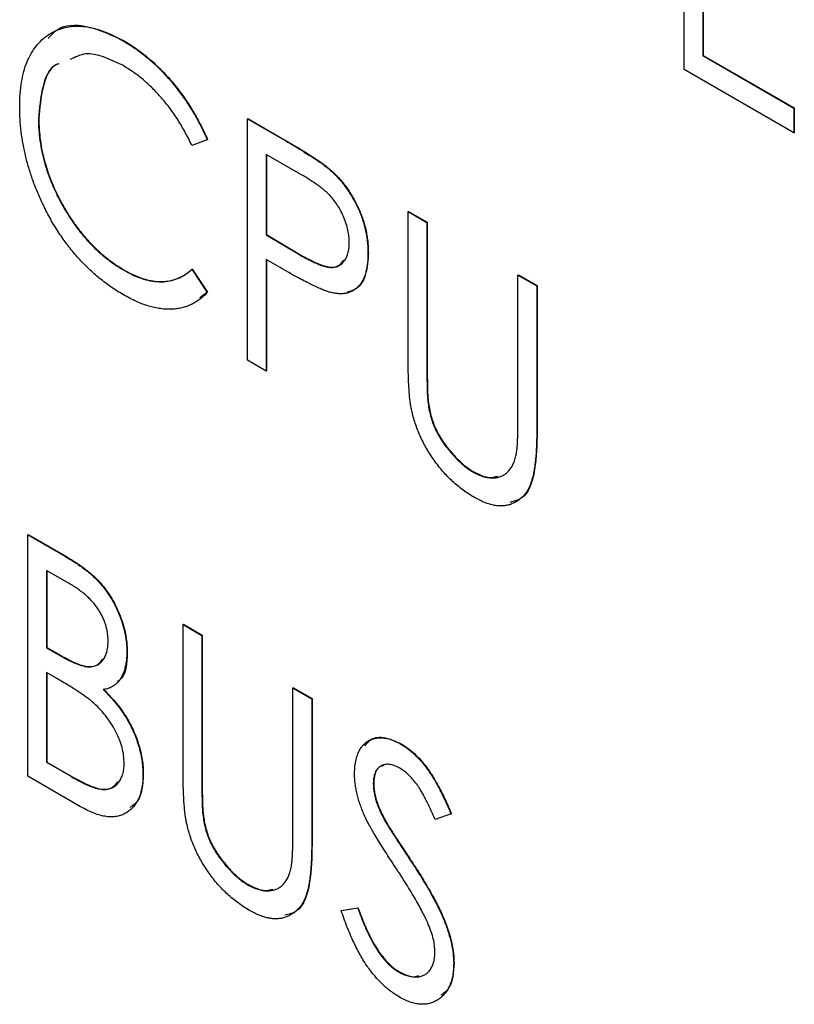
# Model space of a CAD drawing. Header units: millimetres. Extents: x 0 to 420, y 0 to 297.
# Tile 38 of 43: x 333.01 to 336.48, y 217.63 to 222.03. Entities that reach past the tile are written whole.
import ezdxf

# ---------------------------------------------------------------- set-up
doc = ezdxf.new("R2010")
doc.units = ezdxf.units.MM

msp = doc.modelspace()

# ---------------------------------------------------------------- linework, layer by layer
at = {"color": 7, "linetype": 'Continuous', "lineweight": 25}
for p, q in [((335.9873, 221.812), (335.9873, 222.8922)), ((336.0712, 222.2898), (336.0712, 221.8743)), ((336.073, 222.2888), (336.073, 221.8753)), ((333.4766, 221.9401), (333.4784, 221.9411)), ((336.0712, 221.8743), (336.073, 221.8753)), ((336.073, 221.8753), (336.4807, 221.6399)), ((336.0712, 221.8743), (336.479, 221.6389)), ((336.479, 221.5281), (335.9873, 221.812)), ((336.479, 221.6389), (336.4807, 221.6399)), ((336.479, 221.6389), (336.479, 221.5281)), ((336.4807, 221.6399), (336.4807, 221.5292)), ((333.097, 221.5903), (333.0987, 221.5913)), ((334.0324, 221.5915), (334.0342, 221.5925)), ((334.0324, 221.5915), (334.2044, 221.4922)), ((334.0324, 220.5113), (334.0324, 221.5915)), ((334.0342, 221.5925), (334.2062, 221.4932)), ((336.479, 221.5281), (336.4807, 221.5292)), ((333.8525, 221.4971), (333.7839, 221.4718)), ((333.8525, 221.4971), (333.8543, 221.4982)), ((334.2044, 221.4922), (334.2062, 221.4932)), ((334.2723, 221.3422), (334.1164, 221.4322)), ((334.1164, 221.4322), (334.1164, 221.0722)), ((334.1181, 221.4312), (334.1181, 221.0732)), ((334.4042, 221.3606), (334.406, 221.3617)), ((334.752, 221.1761), (334.7538, 221.1771)), ((334.752, 221.1761), (334.8359, 221.1276)), ((334.752, 220.5237), (334.752, 221.1761)), ((334.7538, 221.1771), (334.8377, 221.1287)), ((334.8359, 221.1276), (334.8377, 221.1287)), ((334.8359, 221.1276), (334.8359, 220.4804)), ((334.8377, 221.1287), (334.8377, 220.4814)), ((334.1164, 221.0722), (334.1181, 221.0732)), ((334.1164, 221.0722), (334.2657, 220.9836)), ((334.1181, 221.0732), (334.2675, 220.9846)), ((334.1784, 220.9256), (334.1164, 220.9614)), ((334.1164, 220.9614), (334.1164, 220.4628)), ((334.1181, 220.9604), (334.1181, 220.4638)), ((334.2657, 220.9836), (334.2675, 220.9846)), ((334.5721, 220.9902), (334.5739, 220.9912)), ((333.4796, 220.9135), (333.4814, 220.9145)), ((333.7839, 220.9179), (333.7857, 220.9189)), ((333.7839, 220.9179), (333.8525, 220.814)), ((333.7857, 220.9189), (333.8543, 220.815)), ((335.2437, 220.8922), (335.2455, 220.8933)), ((335.2437, 220.245), (335.2437, 220.8922)), ((335.2437, 220.8922), (335.3276, 220.8438)), ((335.2455, 220.8933), (335.3294, 220.8448)), ((335.3276, 220.8438), (335.3294, 220.8448)), ((335.3276, 220.8438), (335.3276, 220.1914)), ((335.3294, 220.8448), (335.3294, 220.1924)), ((333.8543, 220.815), (333.8188, 220.7897)), ((333.8525, 220.814), (333.8543, 220.815)), ((334.1164, 220.4628), (334.0324, 220.5113)), ((334.8359, 220.4804), (334.8377, 220.4814)), ((334.1164, 220.4628), (334.1181, 220.4638)), ((334.8395, 220.3347), (334.8413, 220.3357)), ((335.3276, 220.1914), (335.3294, 220.1924)), ((335.0439, 220.0104), (335.0457, 220.0115)), ((333.049, 219.73), (333.0508, 219.731)), ((333.049, 219.73), (333.2178, 219.6325)), ((333.049, 218.6498), (333.049, 219.73)), ((333.0508, 219.731), (333.2196, 219.6336)), ((333.2178, 219.6325), (333.2196, 219.6336)), ((333.2338, 219.5126), (333.133, 219.5708)), ((333.133, 219.5708), (333.133, 219.2245)), ((333.1347, 219.5697), (333.1347, 219.2255)), ((333.7446, 219.3285), (333.7464, 219.3295)), ((333.7446, 219.3285), (333.8285, 219.28)), ((333.7446, 218.676), (333.7446, 219.3285)), ((333.7464, 219.3295), (333.8303, 219.281)), ((333.8285, 219.28), (333.8303, 219.281)), ((333.8285, 219.28), (333.8285, 218.6328)), ((333.8303, 219.281), (333.8303, 218.6338)), ((333.133, 219.2245), (333.1347, 219.2255)), ((333.133, 219.2245), (333.1828, 219.1958)), ((333.1347, 219.2255), (333.1846, 219.1968)), ((333.1828, 219.1958), (333.1846, 219.1968)), ((333.4927, 219.2062), (333.4945, 219.2072)), ((333.1822, 219.0853), (333.133, 219.1137)), ((333.133, 219.1137), (333.133, 218.7121)), ((333.1347, 219.1127), (333.1347, 218.7131)), ((334.2363, 219.0446), (334.2381, 219.0456)), ((334.2363, 219.0446), (334.3202, 218.9961)), ((334.2363, 218.3974), (334.2363, 219.0446)), ((334.2381, 219.0456), (334.322, 218.9971)), ((334.3202, 218.9961), (334.322, 218.9971)), ((334.3202, 218.9961), (334.3202, 218.3437)), ((334.322, 218.9971), (334.322, 218.3447)), ((334.7196, 218.7933), (334.7213, 218.7943)), ((333.133, 218.7121), (333.1347, 218.7131)), ((333.133, 218.7121), (333.2413, 218.6496)), ((333.1347, 218.7131), (333.243, 218.6506)), ((333.5647, 218.6587), (333.5665, 218.6597)), ((333.2855, 218.5133), (333.049, 218.6498)), ((333.2413, 218.6496), (333.243, 218.6506)), ((333.8285, 218.6328), (333.8303, 218.6338)), ((334.5961, 218.617), (334.5978, 218.6181)), ((333.8321, 218.487), (333.8339, 218.488)), ((334.6504, 218.4461), (334.6522, 218.4471)), ((334.9439, 218.481), (334.8729, 218.4555)), ((334.9439, 218.481), (334.9456, 218.482)), ((334.3202, 218.3437), (334.322, 218.3447)), ((334.7614, 218.2745), (334.7631, 218.2755)), ((334.0365, 218.1628), (334.0383, 218.1638)), ((334.4522, 218.0481), (334.5262, 218.0602)), ((334.4522, 218.0481), (334.4539, 218.0492)), ((334.4539, 218.0492), (334.528, 218.0612)), ((334.5262, 218.0602), (334.528, 218.0612)), ((334.9559, 217.8136), (334.9576, 217.8146)), ((334.7089, 217.7746), (334.7107, 217.7757))]:
    msp.add_line(p, q, dxfattribs=at)
for points, knots in [([(333.1417, 221.9513), (333.1524, 221.9641), (333.1932, 222.0127), (333.315, 222.0171), (333.4239, 221.9664), (333.4784, 221.9411)], [0, 0, 0, 0, 0.151202, 0.575367, 1, 1, 1, 1]), ([(333.013, 221.6462), (333.0134, 221.6654), (333.0142, 221.7031), (333.0205, 221.7555), (333.0308, 221.8033), (333.0452, 221.8463), (333.0639, 221.8845), (333.0868, 221.9179), (333.1139, 221.9465), (333.1446, 221.9702), (333.1784, 221.9886), (333.2147, 222.0008), (333.2534, 222.0062), (333.2939, 222.0061), (333.3366, 221.9991), (333.3815, 221.9857), (333.4284, 221.9664), (333.4604, 221.9489), (333.4766, 221.9401)], [0, 0, 0, 0, 0.067236, 0.132194, 0.195391, 0.257388, 0.318778, 0.380515, 0.442528, 0.505942, 0.569171, 0.630524, 0.690882, 0.750747, 0.811024, 0.872201, 0.934998, 1, 1, 1, 1]), ([(333.4766, 221.9401), (333.4865, 221.9342), (333.5061, 221.9226), (333.5351, 221.903), (333.5633, 221.8819), (333.5909, 221.8595), (333.6178, 221.8358), (333.6438, 221.8103), (333.6692, 221.7836), (333.6938, 221.7555), (333.7175, 221.7263), (333.7401, 221.696), (333.7616, 221.665), (333.7822, 221.6332), (333.8014, 221.6004), (333.8197, 221.5668), (333.8369, 221.5323), (333.8473, 221.5089), (333.8525, 221.4971)], [0, 0, 0, 0, 0.067002, 0.132942, 0.197212, 0.260814, 0.32354, 0.38588, 0.447839, 0.509647, 0.571537, 0.632443, 0.693319, 0.753787, 0.814645, 0.875557, 0.937659, 1, 1, 1, 1]), ([(333.4784, 221.9411), (333.4883, 221.9352), (333.5079, 221.9236), (333.5368, 221.904), (333.5651, 221.8829), (333.5926, 221.8605), (333.6196, 221.8369), (333.6456, 221.8113), (333.6709, 221.7846), (333.6955, 221.7565), (333.7192, 221.7274), (333.7418, 221.6971), (333.7633, 221.6661), (333.7839, 221.6342), (333.8031, 221.6015), (333.8214, 221.5678), (333.8387, 221.5334), (333.8491, 221.5099), (333.8543, 221.4982)], [0, 0, 0, 0, 0.067002, 0.132942, 0.197212, 0.260814, 0.32354, 0.38588, 0.447839, 0.509647, 0.571537, 0.632443, 0.693319, 0.753787, 0.814645, 0.875557, 0.937659, 1, 1, 1, 1]), ([(333.4744, 221.8306), (333.4157, 221.8584), (333.3258, 221.901), (333.2618, 221.8677), (333.2397, 221.8562)], [0, 0, 0, 0, 0.653566, 1, 1, 1, 1]), ([(333.1869, 221.8369), (333.1839, 221.8359), (333.1458, 221.823), (333.1099, 221.7351), (333.1013, 221.6386), (333.097, 221.5903)], [0, 0, 0, 0, 0.041468, 0.520483, 1, 1, 1, 1]), ([(333.1887, 221.8379), (333.1856, 221.8369), (333.1476, 221.824), (333.1116, 221.7361), (333.103, 221.6396), (333.0987, 221.5913)], [0, 0, 0, 0, 0.041468, 0.520483, 1, 1, 1, 1]), ([(333.7839, 221.4718), (333.7792, 221.4818), (333.7698, 221.5015), (333.7544, 221.5304), (333.7384, 221.5585), (333.722, 221.5857), (333.7045, 221.6117), (333.6864, 221.637), (333.6677, 221.6612), (333.6417, 221.6923), (333.6079, 221.7288), (333.565, 221.7677), (333.5203, 221.8025), (333.4898, 221.8211), (333.4744, 221.8306)], [0, 0, 0, 0, 0.065249, 0.129752, 0.19303, 0.255253, 0.317083, 0.378287, 0.439499, 0.500949, 0.623295, 0.74628, 0.871322, 1, 1, 1, 1]), ([(333.1223, 221.1979), (333.1135, 221.2164), (333.096, 221.2533), (333.074, 221.3094), (333.0551, 221.3655), (333.0397, 221.4217), (333.0277, 221.478), (333.0191, 221.5343), (333.014, 221.5908), (333.0133, 221.6275), (333.013, 221.6462)], [0, 0, 0, 0, 0.122254, 0.24342, 0.364291, 0.486273, 0.609794, 0.736233, 0.865843, 1, 1, 1, 1]), ([(333.097, 221.5903), (333.0973, 221.5742), (333.0979, 221.5425), (333.1031, 221.4936), (333.1114, 221.4449), (333.1236, 221.3961), (333.1386, 221.3474), (333.1577, 221.2987), (333.1796, 221.25), (333.205, 221.202), (333.233, 221.1556), (333.2628, 221.1114), (333.2947, 221.0707), (333.3282, 221.0328), (333.3635, 220.9981), (333.4006, 220.9666), (333.4395, 220.9376), (333.4661, 220.9216), (333.4796, 220.9135)], [0, 0, 0, 0, 0.067402, 0.132225, 0.195291, 0.256964, 0.318228, 0.379385, 0.441024, 0.503862, 0.566597, 0.627855, 0.688166, 0.748276, 0.808707, 0.870424, 0.93412, 1, 1, 1, 1]), ([(333.0987, 221.5913), (333.099, 221.5752), (333.0997, 221.5436), (333.1049, 221.4946), (333.1131, 221.4459), (333.1254, 221.3971), (333.1404, 221.3484), (333.1594, 221.2997), (333.1814, 221.251), (333.2068, 221.2031), (333.2347, 221.1566), (333.2646, 221.1125), (333.2965, 221.0717), (333.33, 221.0339), (333.3653, 220.9991), (333.4024, 220.9676), (333.4413, 220.9386), (333.4679, 220.9226), (333.4814, 220.9145)], [0, 0, 0, 0, 0.067402, 0.132225, 0.195291, 0.256964, 0.318228, 0.379385, 0.441024, 0.503862, 0.566597, 0.627855, 0.688166, 0.748276, 0.808707, 0.870424, 0.93412, 1, 1, 1, 1]), ([(334.2044, 221.4922), (334.2162, 221.4854), (334.2389, 221.4722), (334.2714, 221.4526), (334.301, 221.4342), (334.3274, 221.4172), (334.351, 221.4016), (334.3714, 221.387), (334.3889, 221.3739), (334.3994, 221.3648), (334.4042, 221.3606)], [0, 0, 0, 0, 0.1765, 0.339032, 0.485753, 0.61857, 0.735674, 0.838185, 0.926155, 1, 1, 1, 1]), ([(334.2062, 221.4932), (334.218, 221.4864), (334.2407, 221.4733), (334.2732, 221.4536), (334.3027, 221.4353), (334.3292, 221.4183), (334.3527, 221.4027), (334.3731, 221.388), (334.3907, 221.3749), (334.4012, 221.3658), (334.406, 221.3617)], [0, 0, 0, 0, 0.1765, 0.339032, 0.485753, 0.61857, 0.735674, 0.838185, 0.926155, 1, 1, 1, 1]), ([(334.4042, 221.3606), (334.4102, 221.3551), (334.4222, 221.3441), (334.4395, 221.326), (334.456, 221.307), (334.4716, 221.2869), (334.4863, 221.2658), (334.5002, 221.2437), (334.5132, 221.2205), (334.5253, 221.1965), (334.5364, 221.1718), (334.546, 221.1466), (334.554, 221.1212), (334.5606, 221.0955), (334.5659, 221.0695), (334.5693, 221.0432), (334.5717, 221.0165), (334.572, 220.9991), (334.5721, 220.9902)], [0, 0, 0, 0, 0.060075, 0.119303, 0.178069, 0.236256, 0.294313, 0.353143, 0.412708, 0.473813, 0.535615, 0.597403, 0.660232, 0.723514, 0.789577, 0.856841, 0.927091, 1, 1, 1, 1]), ([(334.406, 221.3617), (334.412, 221.3561), (334.424, 221.3452), (334.4412, 221.3271), (334.4578, 221.3081), (334.4734, 221.288), (334.4881, 221.2668), (334.502, 221.2447), (334.5149, 221.2215), (334.5271, 221.1975), (334.5381, 221.1728), (334.5478, 221.1476), (334.5558, 221.1223), (334.5624, 221.0965), (334.5677, 221.0705), (334.5711, 221.0442), (334.5735, 221.0176), (334.5737, 221.0001), (334.5739, 220.9912)], [0, 0, 0, 0, 0.060075, 0.119303, 0.178069, 0.236256, 0.294313, 0.353143, 0.412708, 0.473813, 0.535615, 0.597403, 0.660232, 0.723514, 0.789577, 0.856841, 0.927091, 1, 1, 1, 1]), ([(334.4881, 221.0382), (334.4879, 221.0471), (334.4873, 221.0646), (334.4827, 221.0925), (334.4751, 221.121), (334.4646, 221.1496), (334.4519, 221.1775), (334.4368, 221.2038), (334.4199, 221.228), (334.404, 221.2463), (334.3899, 221.2602), (334.3778, 221.271), (334.364, 221.2822), (334.3486, 221.2935), (334.3318, 221.3055), (334.3133, 221.3176), (334.2933, 221.33), (334.2795, 221.3381), (334.2723, 221.3422)], [0, 0, 0, 0, 0.074091, 0.147068, 0.219176, 0.292487, 0.364821, 0.434086, 0.502842, 0.57172, 0.608354, 0.649905, 0.695817, 0.746872, 0.802658, 0.863186, 0.92915, 1, 1, 1, 1]), ([(333.4777, 220.8038), (333.4685, 220.8092), (333.4502, 220.82), (333.4231, 220.8382), (333.3967, 220.857), (333.3711, 220.877), (333.3462, 220.8978), (333.3221, 220.9199), (333.2987, 220.943), (333.2761, 220.967), (333.2542, 220.9923), (333.2331, 221.0186), (333.2127, 221.0459), (333.1931, 221.0743), (333.1741, 221.1036), (333.1559, 221.134), (333.1386, 221.1655), (333.1278, 221.187), (333.1223, 221.1979)], [0, 0, 0, 0, 0.068335, 0.135464, 0.200567, 0.264774, 0.327263, 0.389343, 0.450083, 0.510699, 0.570569, 0.630747, 0.691051, 0.751063, 0.812002, 0.873718, 0.936106, 1, 1, 1, 1]), ([(334.2657, 220.9836), (334.273, 220.9793), (334.2871, 220.9712), (334.3075, 220.9607), (334.3263, 220.9512), (334.3437, 220.9433), (334.3595, 220.9371), (334.3738, 220.9318), (334.3866, 220.9287), (334.4015, 220.9259), (334.4182, 220.9261), (334.4361, 220.9303), (334.4515, 220.9394), (334.4647, 220.9524), (334.4751, 220.9693), (334.4827, 220.9892), (334.4873, 221.0122), (334.4879, 221.0295), (334.4881, 221.0382)], [0, 0, 0, 0, 0.070231, 0.135127, 0.195896, 0.251444, 0.303058, 0.349556, 0.391936, 0.430093, 0.501229, 0.570517, 0.640124, 0.710955, 0.782914, 0.853735, 0.926014, 1, 1, 1, 1]), ([(334.2675, 220.9846), (334.2962, 220.9686), (334.3535, 220.9368), (334.4308, 220.917), (334.4551, 220.9476), (334.4638, 220.9585)], [0, 0, 0, 0, 0.394349, 0.784359, 1, 1, 1, 1]), ([(334.5721, 220.9902), (334.5719, 220.9814), (334.5716, 220.9643), (334.5697, 220.9399), (334.5657, 220.918), (334.5611, 220.8975), (334.5544, 220.8796), (334.5465, 220.8634), (334.5372, 220.8492), (334.5262, 220.8374), (334.5142, 220.8274), (334.5011, 220.8193), (334.4868, 220.8135), (334.4714, 220.8098), (334.4549, 220.8082), (334.4374, 220.8086), (334.4187, 220.8111), (334.4057, 220.8143), (334.3991, 220.8159)], [0, 0, 0, 0, 0.072309, 0.141358, 0.208207, 0.272336, 0.335143, 0.396174, 0.456668, 0.516646, 0.575929, 0.634933, 0.693693, 0.752708, 0.811962, 0.873196, 0.935504, 1, 1, 1, 1]), ([(334.5739, 220.9912), (334.5719, 220.9581), (334.5679, 220.8919), (334.5311, 220.8305), (334.4935, 220.8197), (334.4797, 220.8157)], [0, 0, 0, 0, 0.388317, 0.775296, 1, 1, 1, 1]), ([(333.4796, 220.9135), (333.4945, 220.9054), (333.5239, 220.8895), (333.5669, 220.8734), (333.6081, 220.8637), (333.6473, 220.8609), (333.6847, 220.8649), (333.72, 220.8757), (333.7537, 220.893), (333.7737, 220.9094), (333.7839, 220.9179)], [0, 0, 0, 0, 0.1259, 0.248079, 0.368237, 0.488157, 0.609636, 0.7344, 0.864047, 1, 1, 1, 1]), ([(333.4814, 220.9145), (333.4963, 220.9064), (333.5256, 220.8905), (333.5687, 220.8744), (333.6098, 220.8647), (333.6491, 220.8619), (333.6865, 220.8659), (333.7218, 220.8767), (333.7555, 220.894), (333.7755, 220.9105), (333.7857, 220.9189)], [0, 0, 0, 0, 0.1259, 0.248079, 0.368237, 0.488157, 0.609636, 0.7344, 0.864047, 1, 1, 1, 1]), ([(334.3991, 220.8159), (334.3937, 220.8176), (334.3818, 220.8213), (334.3622, 220.8291), (334.3394, 220.8392), (334.3134, 220.852), (334.2842, 220.867), (334.2517, 220.8841), (334.2161, 220.9039), (334.1913, 220.9181), (334.1784, 220.9256)], [0, 0, 0, 0, 0.075269, 0.165174, 0.268129, 0.385984, 0.51806, 0.664405, 0.825035, 1, 1, 1, 1]), ([(333.8525, 220.814), (333.8471, 220.8083), (333.8363, 220.797), (333.8187, 220.7824), (333.8001, 220.7699), (333.7805, 220.7595), (333.76, 220.751), (333.7384, 220.7449), (333.7158, 220.7407), (333.6923, 220.7388), (333.6679, 220.7389), (333.6428, 220.7414), (333.617, 220.7463), (333.5905, 220.753), (333.5633, 220.7622), (333.5354, 220.7739), (333.5068, 220.7874), (333.4875, 220.7983), (333.4777, 220.8038)], [0, 0, 0, 0, 0.063576, 0.126691, 0.188634, 0.249942, 0.311426, 0.372445, 0.433495, 0.495161, 0.556733, 0.61789, 0.679838, 0.742002, 0.804922, 0.868441, 0.933689, 1, 1, 1, 1]), ([(334.7679, 220.2868), (334.7666, 220.2934), (334.7637, 220.3075), (334.7608, 220.3299), (334.7579, 220.3552), (334.7557, 220.3834), (334.7541, 220.4144), (334.7528, 220.4483), (334.752, 220.4851), (334.752, 220.5105), (334.752, 220.5237)], [0, 0, 0, 0, 0.077936, 0.169149, 0.274074, 0.391816, 0.523462, 0.668216, 0.827041, 1, 1, 1, 1]), ([(334.8359, 220.4804), (334.8359, 220.4713), (334.8359, 220.4539), (334.8361, 220.4291), (334.8365, 220.4068), (334.8369, 220.3873), (334.8371, 220.3705), (334.838, 220.3561), (334.8386, 220.3445), (334.8392, 220.3376), (334.8395, 220.3347)], [0, 0, 0, 0, 0.191105, 0.362655, 0.516171, 0.650128, 0.766034, 0.862527, 0.941006, 1, 1, 1, 1]), ([(334.8377, 220.4814), (334.8377, 220.4723), (334.8377, 220.4549), (334.8378, 220.4301), (334.8382, 220.4078), (334.8387, 220.3883), (334.8389, 220.3716), (334.8397, 220.3571), (334.8404, 220.3456), (334.841, 220.3387), (334.8413, 220.3357)], [0, 0, 0, 0, 0.191105, 0.362655, 0.516171, 0.650128, 0.766034, 0.862527, 0.941006, 1, 1, 1, 1]), ([(334.8395, 220.3347), (334.8408, 220.3238), (334.8432, 220.3027), (334.8497, 220.271), (334.8587, 220.2405), (334.8695, 220.211), (334.8836, 220.1821), (334.9005, 220.1534), (334.921, 220.1247), (334.9438, 220.0965), (334.9684, 220.0699), (334.9935, 220.0463), (335.0187, 220.026), (335.0355, 220.0156), (335.0439, 220.0104)], [0, 0, 0, 0, 0.088938, 0.172727, 0.251185, 0.32638, 0.400988, 0.479456, 0.562461, 0.652032, 0.742988, 0.831017, 0.915851, 1, 1, 1, 1]), ([(334.8413, 220.3357), (334.8425, 220.3248), (334.845, 220.3037), (334.8515, 220.272), (334.8604, 220.2415), (334.8712, 220.212), (334.8854, 220.1831), (334.9023, 220.1544), (334.9227, 220.1258), (334.9455, 220.0975), (334.9701, 220.0709), (334.9952, 220.0473), (335.0205, 220.027), (335.0373, 220.0166), (335.0457, 220.0115)], [0, 0, 0, 0, 0.088938, 0.172727, 0.251185, 0.32638, 0.400988, 0.479456, 0.562461, 0.652032, 0.742988, 0.831017, 0.915851, 1, 1, 1, 1]), ([(335.0486, 219.8969), (335.04, 219.9022), (335.0231, 219.9124), (334.9981, 219.9295), (334.9742, 219.9485), (334.951, 219.9684), (334.9289, 219.9901), (334.9077, 220.013), (334.8875, 220.0375), (334.8682, 220.063), (334.8503, 220.0896), (334.8339, 220.1167), (334.8188, 220.1442), (334.8056, 220.1721), (334.7935, 220.2003), (334.7836, 220.2289), (334.7746, 220.2579), (334.7701, 220.2771), (334.7679, 220.2868)], [0, 0, 0, 0, 0.069994, 0.137225, 0.203144, 0.267439, 0.330757, 0.392722, 0.455101, 0.517382, 0.579131, 0.639383, 0.69929, 0.758596, 0.817649, 0.877496, 0.938128, 1, 1, 1, 1]), ([(335.2347, 220.0825), (335.2354, 220.0859), (335.237, 220.0935), (335.2389, 220.1068), (335.2402, 220.1229), (335.2416, 220.1418), (335.2424, 220.1636), (335.2433, 220.1881), (335.2435, 220.2157), (335.2436, 220.235), (335.2437, 220.245)], [0, 0, 0, 0, 0.069596, 0.155423, 0.257515, 0.37358, 0.506166, 0.6554, 0.819993, 1, 1, 1, 1]), ([(335.3276, 220.1914), (335.3276, 220.1796), (335.3275, 220.1568), (335.3262, 220.1239), (335.3246, 220.0929), (335.3223, 220.064), (335.3188, 220.0377), (335.3149, 220.0133), (335.3106, 219.9907), (335.305, 219.9705), (335.2987, 219.952), (335.2907, 219.9354), (335.2816, 219.92), (335.2707, 219.9065), (335.2589, 219.894), (335.2452, 219.8837), (335.2303, 219.8746), (335.2141, 219.8672), (335.1967, 219.8618), (335.1781, 219.8592), (335.1588, 219.8587), (335.1386, 219.861), (335.1173, 219.8662), (335.0952, 219.8738), (335.0722, 219.884), (335.0566, 219.8926), (335.0486, 219.8969)], [0, 0, 0, 0, 0.055741, 0.108782, 0.159483, 0.20722, 0.252436, 0.295103, 0.335609, 0.373517, 0.409957, 0.446416, 0.482967, 0.519684, 0.557168, 0.594999, 0.634172, 0.674127, 0.714136, 0.754079, 0.793688, 0.83312, 0.873373, 0.914549, 0.95654, 1, 1, 1, 1]), ([(335.3294, 220.1924), (335.3281, 220.1347), (335.3254, 220.02), (335.286, 219.8948), (335.2257, 219.8796), (335.207, 219.875)], [0, 0, 0, 0, 0.41084, 0.817498, 1, 1, 1, 1]), ([(335.0439, 220.0104), (335.0512, 220.0066), (335.0656, 219.9989), (335.087, 219.9907), (335.1078, 219.986), (335.1282, 219.9839), (335.1472, 219.9854), (335.1651, 219.9897), (335.1812, 219.9973), (335.1956, 220.008), (335.2082, 220.0219), (335.219, 220.039), (335.2282, 220.0591), (335.2325, 220.0746), (335.2347, 220.0825)], [0, 0, 0, 0, 0.081412, 0.161686, 0.242811, 0.324775, 0.407586, 0.488453, 0.56979, 0.650718, 0.733306, 0.819186, 0.907133, 1, 1, 1, 1]), ([(335.0457, 220.0115), (335.0712, 219.9991), (335.1108, 219.9799), (335.1419, 219.9892), (335.153, 219.9925)], [0, 0, 0, 0, 0.644707, 1, 1, 1, 1]), ([(333.2178, 219.6325), (333.2261, 219.6277), (333.2421, 219.6184), (333.2654, 219.6033), (333.2872, 219.5885), (333.3076, 219.5732), (333.3265, 219.5581), (333.3439, 219.5428), (333.3598, 219.5274), (333.3789, 219.5066), (333.4006, 219.4793), (333.4242, 219.4441), (333.4444, 219.4061), (333.4616, 219.3663), (333.4753, 219.3256), (333.4857, 219.2848), (333.4915, 219.2447), (333.4923, 219.2191), (333.4927, 219.2062)], [0, 0, 0, 0, 0.060411, 0.117245, 0.171021, 0.220982, 0.268098, 0.311607, 0.352705, 0.391223, 0.464448, 0.5367, 0.610578, 0.686475, 0.763836, 0.840678, 0.919304, 1, 1, 1, 1]), ([(333.2196, 219.6336), (333.2279, 219.6287), (333.2439, 219.6194), (333.2672, 219.6043), (333.289, 219.5895), (333.3094, 219.5742), (333.3282, 219.5591), (333.3456, 219.5438), (333.3616, 219.5284), (333.3807, 219.5076), (333.4024, 219.4803), (333.4259, 219.4451), (333.4462, 219.4072), (333.4634, 219.3673), (333.4771, 219.3267), (333.4875, 219.2859), (333.4932, 219.2458), (333.4941, 219.2202), (333.4945, 219.2072)], [0, 0, 0, 0, 0.060411, 0.117245, 0.171021, 0.220982, 0.268098, 0.311607, 0.352705, 0.391223, 0.464448, 0.5367, 0.610578, 0.686475, 0.763836, 0.840678, 0.919304, 1, 1, 1, 1]), ([(333.4088, 219.2527), (333.4087, 219.2587), (333.4086, 219.2706), (333.4064, 219.2889), (333.4033, 219.3069), (333.3985, 219.3248), (333.3928, 219.3423), (333.3855, 219.3596), (333.3769, 219.3767), (333.3671, 219.3936), (333.3557, 219.4101), (333.3429, 219.4263), (333.3284, 219.4416), (333.3125, 219.457), (333.295, 219.4714), (333.276, 219.486), (333.2553, 219.4997), (333.2411, 219.5082), (333.2338, 219.5125)], [0, 0, 0, 0, 0.06133, 0.120228, 0.176295, 0.231183, 0.28436, 0.336804, 0.390319, 0.444102, 0.499931, 0.558187, 0.620048, 0.685431, 0.755834, 0.832075, 0.912837, 1, 1, 1, 1]), ([(333.1828, 219.1958), (333.1901, 219.1917), (333.2042, 219.1837), (333.2247, 219.1726), (333.2436, 219.1636), (333.2611, 219.1555), (333.277, 219.1493), (333.2914, 219.1447), (333.3045, 219.1411), (333.3195, 219.1391), (333.3367, 219.1391), (333.3548, 219.1441), (333.3709, 219.1528), (333.3843, 219.1662), (333.3952, 219.183), (333.4031, 219.2032), (333.408, 219.2263), (333.4085, 219.2438), (333.4088, 219.2527)], [0, 0, 0, 0, 0.069184, 0.133671, 0.193573, 0.248874, 0.299806, 0.346427, 0.38874, 0.427283, 0.498939, 0.569184, 0.639423, 0.710845, 0.782802, 0.854631, 0.925945, 1, 1, 1, 1]), ([(333.1846, 219.1968), (333.2138, 219.1804), (333.2721, 219.1479), (333.3499, 219.131), (333.3752, 219.1618), (333.3844, 219.173)], [0, 0, 0, 0, 0.391912, 0.779599, 1, 1, 1, 1]), ([(333.4927, 219.2062), (333.4924, 219.1944), (333.4918, 219.1713), (333.4865, 219.1402), (333.4784, 219.1121), (333.4665, 219.0883), (333.4517, 219.0681), (333.4334, 219.0529), (333.412, 219.0421), (333.3957, 219.0388), (333.3874, 219.0372)], [0, 0, 0, 0, 0.131479, 0.258232, 0.38261, 0.506215, 0.627933, 0.750087, 0.872821, 1, 1, 1, 1]), ([(333.4945, 219.2072), (333.4922, 219.1542), (333.4896, 219.0943), (333.4536, 219.0756), (333.4494, 219.0734)], [0, 0, 0, 0, 0.882749, 1, 1, 1, 1]), ([(333.337, 218.9832), (333.333, 218.9866), (333.3243, 218.9938), (333.3101, 219.0046), (333.2938, 219.0161), (333.2754, 219.0283), (333.2551, 219.0417), (333.2326, 219.0553), (333.2082, 219.0702), (333.1911, 219.0801), (333.1822, 219.0853)], [0, 0, 0, 0, 0.0801407, 0.1716876, 0.2772386, 0.3957503, 0.527398, 0.670909, 0.828844, 1, 1, 1, 1]), ([(333.3874, 219.0372), (333.3979, 219.0264), (333.4178, 219.0059), (333.4453, 218.974), (333.4691, 218.9431), (333.4892, 218.9125), (333.5063, 218.8821), (333.5216, 218.8513), (333.5343, 218.8196), (333.5453, 218.7872), (333.5538, 218.7547), (333.5604, 218.722), (333.5638, 218.69), (333.5644, 218.6692), (333.5647, 218.6587)], [0, 0, 0, 0, 0.105094, 0.200987, 0.288426, 0.36794, 0.443759, 0.519243, 0.59631, 0.674393, 0.754077, 0.833933, 0.916123, 1, 1, 1, 1]), ([(333.3892, 219.0382), (333.3996, 219.0274), (333.4196, 219.0069), (333.4471, 218.975), (333.4709, 218.9441), (333.491, 218.9135), (333.508, 218.8831), (333.5233, 218.8523), (333.5361, 218.8206), (333.5471, 218.7882), (333.5555, 218.7557), (333.5622, 218.7231), (333.5656, 218.691), (333.5662, 218.6702), (333.5665, 218.6597)], [0, 0, 0, 0, 0.105094, 0.200987, 0.288426, 0.36794, 0.443759, 0.519243, 0.59631, 0.674393, 0.754077, 0.833933, 0.916123, 1, 1, 1, 1]), ([(333.4807, 218.7072), (333.4803, 218.7187), (333.4794, 218.7415), (333.472, 218.7778), (333.4598, 218.8146), (333.4428, 218.8515), (333.4218, 218.8876), (333.397, 218.9222), (333.3684, 218.9546), (333.3477, 218.9735), (333.337, 218.9832)], [0, 0, 0, 0, 0.122978, 0.241496, 0.358865, 0.47987, 0.603747, 0.728862, 0.860622, 1, 1, 1, 1]), ([(334.5121, 218.661), (334.5124, 218.6722), (334.5131, 218.6944), (334.5183, 218.7244), (334.5265, 218.7511), (334.5381, 218.7741), (334.553, 218.7927), (334.5704, 218.8075), (334.591, 218.8166), (334.6137, 218.8217), (334.6385, 218.8218), (334.6645, 218.8177), (334.6918, 218.808), (334.7102, 218.7982), (334.7196, 218.7933)], [0, 0, 0, 0, 0.088291, 0.174419, 0.258423, 0.342317, 0.425287, 0.506935, 0.587922, 0.670559, 0.753145, 0.834844, 0.916686, 1, 1, 1, 1]), ([(334.5578, 218.7852), (334.5663, 218.7962), (334.5877, 218.8242), (334.6481, 218.8273), (334.6969, 218.8053), (334.7213, 218.7943)], [0, 0, 0, 0, 0.246187, 0.623204, 1, 1, 1, 1]), ([(334.7196, 218.7933), (334.7295, 218.7871), (334.7493, 218.7749), (334.7784, 218.7504), (334.8063, 218.7217), (334.8288, 218.6945), (334.8463, 218.6701), (334.8599, 218.6495), (334.8733, 218.6266), (334.8872, 218.6017), (334.9012, 218.5745), (334.9155, 218.5453), (334.9296, 218.5138), (334.939, 218.4922), (334.9439, 218.481)], [0, 0, 0, 0, 0.103822, 0.205919, 0.309231, 0.415653, 0.47222, 0.532858, 0.597819, 0.667857, 0.743177, 0.823448, 0.908942, 1, 1, 1, 1]), ([(334.7213, 218.7943), (334.7313, 218.7881), (334.7511, 218.7759), (334.7801, 218.7514), (334.8081, 218.7227), (334.8305, 218.6955), (334.8481, 218.6711), (334.8616, 218.6505), (334.875, 218.6276), (334.889, 218.6027), (334.9029, 218.5755), (334.9173, 218.5463), (334.9314, 218.5149), (334.9408, 218.4932), (334.9456, 218.482)], [0, 0, 0, 0, 0.103822, 0.205919, 0.309231, 0.415653, 0.47222, 0.532858, 0.597819, 0.667857, 0.743177, 0.823448, 0.908942, 1, 1, 1, 1]), ([(333.2413, 218.6496), (333.249, 218.6452), (333.2639, 218.6368), (333.2855, 218.6251), (333.3055, 218.6153), (333.3239, 218.6074), (333.3407, 218.6005), (333.3559, 218.5957), (333.3695, 218.5923), (333.3854, 218.59), (333.4033, 218.5903), (333.4225, 218.5956), (333.4396, 218.6049), (333.4541, 218.6188), (333.4657, 218.6364), (333.4746, 218.6568), (333.4798, 218.6805), (333.4804, 218.6982), (333.4807, 218.7072)], [0, 0, 0, 0, 0.069807, 0.134579, 0.194415, 0.250549, 0.301262, 0.347969, 0.390185, 0.42866, 0.500914, 0.571392, 0.642245, 0.714971, 0.787795, 0.858561, 0.928895, 1, 1, 1, 1]), ([(334.7147, 218.6853), (334.7063, 218.6898), (334.6901, 218.6984), (334.6672, 218.7036), (334.6465, 218.7032), (334.6288, 218.696), (334.6143, 218.6835), (334.6035, 218.6662), (334.5972, 218.6438), (334.5965, 218.6261), (334.5961, 218.617)], [0, 0, 0, 0, 0.133507, 0.258557, 0.380724, 0.504971, 0.628085, 0.748901, 0.871477, 1, 1, 1, 1]), ([(333.5647, 218.6587), (333.5645, 218.6483), (333.5641, 218.6278), (333.5605, 218.5994), (333.5544, 218.5738), (333.5462, 218.5506), (333.5354, 218.5301), (333.5223, 218.5121), (333.5067, 218.4969), (333.4891, 218.4843), (333.4694, 218.4749), (333.4481, 218.4688), (333.4248, 218.4672), (333.4001, 218.4687), (333.3737, 218.4742), (333.3457, 218.4837), (333.3161, 218.4961), (333.2959, 218.5075), (333.2855, 218.5133)], [0, 0, 0, 0, 0.0633629, 0.1246272, 0.184367, 0.243059, 0.3018438, 0.3613377, 0.4211797, 0.4829026, 0.5445951, 0.6059988, 0.6673673, 0.7294911, 0.7932578, 0.8593414, 0.927971, 1, 1, 1, 1]), ([(333.5665, 218.6597), (333.5637, 218.613), (333.5598, 218.545), (333.5194, 218.5181), (333.5068, 218.5097)], [0, 0, 0, 0, 0.687285, 1, 1, 1, 1]), ([(333.7605, 218.4392), (333.7592, 218.4457), (333.7563, 218.4599), (333.7534, 218.4822), (333.7505, 218.5076), (333.7483, 218.5358), (333.7467, 218.5667), (333.7454, 218.6007), (333.7446, 218.6375), (333.7446, 218.6628), (333.7446, 218.676)], [0, 0, 0, 0, 0.077936, 0.169149, 0.274074, 0.391816, 0.523462, 0.668216, 0.827041, 1, 1, 1, 1]), ([(334.5582, 218.4699), (334.5545, 218.4784), (334.5472, 218.4951), (334.5378, 218.5202), (334.5299, 218.5448), (334.5236, 218.5689), (334.5184, 218.5926), (334.5146, 218.616), (334.5126, 218.6388), (334.5123, 218.6536), (334.5121, 218.661)], [0, 0, 0, 0, 0.130877, 0.257719, 0.382316, 0.506626, 0.628302, 0.751527, 0.87547, 1, 1, 1, 1]), ([(334.6443, 218.6975), (334.6372, 218.6961), (334.6186, 218.6924), (334.6014, 218.6634), (334.599, 218.6332), (334.5978, 218.6181)], [0, 0, 0, 0, 0.236605, 0.61813, 1, 1, 1, 1]), ([(334.8729, 218.4555), (334.8689, 218.4646), (334.8613, 218.4821), (334.8498, 218.5072), (334.8388, 218.5302), (334.8281, 218.5511), (334.818, 218.57), (334.8082, 218.5869), (334.799, 218.6019), (334.7872, 218.6187), (334.7725, 218.6372), (334.754, 218.6566), (334.7346, 218.6728), (334.7213, 218.6811), (334.7147, 218.6853)], [0, 0, 0, 0, 0.102557, 0.196911, 0.284395, 0.364416, 0.437215, 0.503536, 0.563602, 0.61645, 0.714669, 0.808954, 0.904132, 1, 1, 1, 1]), ([(333.243, 218.6506), (333.2738, 218.6334), (333.335, 218.5992), (333.4161, 218.582), (333.4431, 218.6132), (333.4528, 218.6243)], [0, 0, 0, 0, 0.393568, 0.782936, 1, 1, 1, 1]), ([(333.8285, 218.6328), (333.8285, 218.6236), (333.8285, 218.6062), (333.8287, 218.5814), (333.8291, 218.5592), (333.8295, 218.5396), (333.8297, 218.5229), (333.8306, 218.5085), (333.8312, 218.4969), (333.8318, 218.49), (333.8321, 218.487)], [0, 0, 0, 0, 0.191105, 0.362655, 0.516171, 0.650128, 0.766034, 0.862527, 0.941006, 1, 1, 1, 1]), ([(333.8303, 218.6338), (333.8303, 218.6246), (333.8303, 218.6073), (333.8304, 218.5824), (333.8308, 218.5602), (333.8313, 218.5406), (333.8315, 218.5239), (333.8323, 218.5095), (333.833, 218.4979), (333.8336, 218.491), (333.8339, 218.488)], [0, 0, 0, 0, 0.191105, 0.362655, 0.516171, 0.650128, 0.766034, 0.862527, 0.941006, 1, 1, 1, 1]), ([(334.5961, 218.617), (334.5962, 218.6112), (334.5965, 218.5995), (334.5989, 218.5809), (334.6024, 218.5619), (334.6075, 218.542), (334.6148, 218.5207), (334.6245, 218.4976), (334.6364, 218.4724), (334.6456, 218.4552), (334.6504, 218.4461)], [0, 0, 0, 0, 0.110385, 0.220503, 0.331137, 0.443585, 0.563154, 0.695062, 0.839762, 1, 1, 1, 1]), ([(334.5978, 218.6181), (334.598, 218.6122), (334.5983, 218.6005), (334.6007, 218.582), (334.6042, 218.563), (334.6093, 218.543), (334.6166, 218.5217), (334.6263, 218.4986), (334.6382, 218.4734), (334.6474, 218.4562), (334.6522, 218.4471)], [0, 0, 0, 0, 0.110385, 0.220503, 0.331137, 0.443585, 0.563154, 0.695062, 0.839762, 1, 1, 1, 1]), ([(333.8321, 218.487), (333.8334, 218.4762), (333.8358, 218.4551), (333.8423, 218.4233), (333.8513, 218.3928), (333.8621, 218.3633), (333.8762, 218.3345), (333.8931, 218.3057), (333.9136, 218.2771), (333.9364, 218.2488), (333.961, 218.2223), (333.9861, 218.1986), (334.0113, 218.1783), (334.0281, 218.168), (334.0365, 218.1628)], [0, 0, 0, 0, 0.0889375, 0.1727267, 0.251185, 0.3263801, 0.4009876, 0.479456, 0.5624606, 0.6520321, 0.742988, 0.8310174, 0.9158505, 1, 1, 1, 1]), ([(333.8339, 218.488), (333.8351, 218.4772), (333.8376, 218.4561), (333.8441, 218.4243), (333.853, 218.3938), (333.8638, 218.3644), (333.878, 218.3355), (333.8949, 218.3067), (333.9153, 218.2781), (333.9381, 218.2498), (333.9627, 218.2233), (333.9878, 218.1996), (334.0131, 218.1793), (334.0299, 218.169), (334.0383, 218.1638)], [0, 0, 0, 0, 0.0889375, 0.1727267, 0.251185, 0.3263801, 0.4009876, 0.479456, 0.5624606, 0.6520321, 0.742988, 0.8310174, 0.9158505, 1, 1, 1, 1]), ([(334.0412, 218.0493), (334.0326, 218.0545), (334.0157, 218.0647), (333.9907, 218.0819), (333.9668, 218.1008), (333.9436, 218.1208), (333.9215, 218.1425), (333.9003, 218.1653), (333.8801, 218.1898), (333.8608, 218.2154), (333.8429, 218.2419), (333.8265, 218.2691), (333.8114, 218.2965), (333.7982, 218.3244), (333.7861, 218.3526), (333.7762, 218.3812), (333.7672, 218.4102), (333.7627, 218.4295), (333.7605, 218.4392)], [0, 0, 0, 0, 0.069994, 0.137225, 0.203144, 0.267439, 0.330757, 0.392722, 0.455101, 0.517382, 0.579131, 0.639383, 0.69929, 0.758596, 0.817649, 0.877496, 0.938128, 1, 1, 1, 1]), ([(334.6935, 218.2449), (334.6849, 218.258), (334.6683, 218.2831), (334.645, 218.3194), (334.6243, 218.3524), (334.6061, 218.3822), (334.5904, 218.4087), (334.5771, 218.4319), (334.5665, 218.4519), (334.5608, 218.4643), (334.5582, 218.4699)], [0, 0, 0, 0, 0.179535, 0.344506, 0.492131, 0.62464, 0.742099, 0.843179, 0.92954, 1, 1, 1, 1]), ([(334.6504, 218.4461), (334.6522, 218.443), (334.6565, 218.4355), (334.6644, 218.4228), (334.6747, 218.4066), (334.6873, 218.3869), (334.7023, 218.3636), (334.72, 218.3371), (334.7398, 218.3069), (334.7539, 218.2857), (334.7614, 218.2745)], [0, 0, 0, 0, 0.053039, 0.126288, 0.218872, 0.334457, 0.469409, 0.625738, 0.802267, 1, 1, 1, 1]), ([(334.6522, 218.4471), (334.654, 218.444), (334.6583, 218.4365), (334.6662, 218.4238), (334.6764, 218.4076), (334.6891, 218.3879), (334.7041, 218.3646), (334.7218, 218.3381), (334.7416, 218.308), (334.7557, 218.2867), (334.7631, 218.2755)], [0, 0, 0, 0, 0.053039, 0.126288, 0.218872, 0.334457, 0.469409, 0.625738, 0.802267, 1, 1, 1, 1]), ([(334.2273, 218.2349), (334.228, 218.2383), (334.2296, 218.2459), (334.2315, 218.2591), (334.2328, 218.2753), (334.2342, 218.2941), (334.235, 218.3159), (334.2359, 218.3405), (334.2361, 218.368), (334.2362, 218.3873), (334.2363, 218.3974)], [0, 0, 0, 0, 0.069596, 0.155423, 0.257515, 0.37358, 0.506166, 0.6554, 0.819993, 1, 1, 1, 1]), ([(334.3202, 218.3437), (334.3202, 218.332), (334.3201, 218.3091), (334.3188, 218.2762), (334.3172, 218.2452), (334.3149, 218.2164), (334.3114, 218.19), (334.3075, 218.1656), (334.3032, 218.1431), (334.2976, 218.1229), (334.2913, 218.1043), (334.2833, 218.0877), (334.2742, 218.0723), (334.2633, 218.0589), (334.2515, 218.0464), (334.2378, 218.0361), (334.2229, 218.027), (334.2067, 218.0195), (334.1893, 218.0141), (334.1707, 218.0115), (334.1514, 218.0111), (334.1312, 218.0134), (334.1099, 218.0186), (334.0878, 218.0261), (334.0648, 218.0364), (334.0492, 218.0449), (334.0412, 218.0493)], [0, 0, 0, 0, 0.055741, 0.108782, 0.159483, 0.20722, 0.252436, 0.295103, 0.335609, 0.373517, 0.409957, 0.446416, 0.482967, 0.519684, 0.557168, 0.594999, 0.634172, 0.674127, 0.714136, 0.754079, 0.793688, 0.83312, 0.873373, 0.914549, 0.95654, 1, 1, 1, 1]), ([(334.322, 218.3447), (334.3207, 218.2871), (334.318, 218.1723), (334.2786, 218.0471), (334.2183, 218.032), (334.1996, 218.0273)], [0, 0, 0, 0, 0.41084, 0.817498, 1, 1, 1, 1]), ([(334.7614, 218.2745), (334.7703, 218.2608), (334.7877, 218.2343), (334.8123, 218.1951), (334.8349, 218.1579), (334.8551, 218.1227), (334.8732, 218.0895), (334.889, 218.0583), (334.9027, 218.029), (334.9177, 217.993), (334.9328, 217.9505), (334.9463, 217.9018), (334.9543, 217.8559), (334.9553, 217.8276), (334.9559, 217.8136)], [0, 0, 0, 0, 0.093761, 0.181614, 0.264342, 0.341677, 0.41338, 0.479975, 0.541968, 0.599292, 0.705911, 0.807015, 0.904485, 1, 1, 1, 1]), ([(334.7631, 218.2755), (334.7721, 218.2618), (334.7895, 218.2353), (334.8141, 218.1961), (334.8366, 218.1589), (334.8568, 218.1237), (334.875, 218.0905), (334.8907, 218.0593), (334.9045, 218.03), (334.9195, 217.994), (334.9346, 217.9515), (334.948, 217.9028), (334.956, 217.8569), (334.9571, 217.8286), (334.9576, 217.8146)], [0, 0, 0, 0, 0.093761, 0.181614, 0.264342, 0.341677, 0.41338, 0.479975, 0.541968, 0.599292, 0.705911, 0.807015, 0.904485, 1, 1, 1, 1]), ([(334.0365, 218.1628), (334.0438, 218.1589), (334.0582, 218.1512), (334.0796, 218.143), (334.1004, 218.1383), (334.1208, 218.1362), (334.1398, 218.1378), (334.1577, 218.142), (334.1738, 218.1496), (334.1882, 218.1603), (334.2008, 218.1742), (334.2116, 218.1914), (334.2208, 218.2114), (334.2251, 218.2269), (334.2273, 218.2349)], [0, 0, 0, 0, 0.081412, 0.161686, 0.242811, 0.324775, 0.407586, 0.488453, 0.56979, 0.650718, 0.733306, 0.819186, 0.907133, 1, 1, 1, 1]), ([(334.8423, 217.9867), (334.8386, 217.995), (334.8309, 218.0124), (334.8175, 218.0394), (334.802, 218.0685), (334.7845, 218.0998), (334.7646, 218.133), (334.743, 218.1685), (334.7191, 218.2061), (334.7022, 218.2317), (334.6935, 218.2449)], [0, 0, 0, 0, 0.092213, 0.193119, 0.303009, 0.423363, 0.552489, 0.69176, 0.840671, 1, 1, 1, 1]), ([(334.0383, 218.1638), (334.0638, 218.1514), (334.1034, 218.1322), (334.1345, 218.1416), (334.1456, 218.1449)], [0, 0, 0, 0, 0.644708, 1, 1, 1, 1]), ([(334.7119, 217.6621), (334.7054, 217.666), (334.6926, 217.6737), (334.6737, 217.6874), (334.6551, 217.7021), (334.6371, 217.7187), (334.6195, 217.7365), (334.6023, 217.7557), (334.5855, 217.7764), (334.5693, 217.7987), (334.5534, 217.8227), (334.5379, 217.8488), (334.5227, 217.8769), (334.5079, 217.9071), (334.4935, 217.9394), (334.4793, 217.9738), (334.4654, 218.0103), (334.4567, 218.0353), (334.4522, 218.0481)], [0, 0, 0, 0, 0.055089, 0.109447, 0.163323, 0.216767, 0.269874, 0.324148, 0.378969, 0.434708, 0.492467, 0.553707, 0.618022, 0.686132, 0.757893, 0.834258, 0.914668, 1, 1, 1, 1]), ([(334.5262, 218.0602), (334.5327, 218.0422), (334.5453, 218.0079), (334.5661, 217.959), (334.5878, 217.9153), (334.6103, 217.8766), (334.6337, 217.843), (334.658, 217.8146), (334.6832, 217.7911), (334.7003, 217.7801), (334.7089, 217.7746)], [0, 0, 0, 0, 0.165307, 0.315251, 0.451801, 0.576089, 0.690151, 0.796612, 0.898685, 1, 1, 1, 1]), ([(334.528, 218.0612), (334.5345, 218.0432), (334.547, 218.0089), (334.5678, 217.96), (334.5896, 217.9163), (334.6121, 217.8776), (334.6355, 217.844), (334.6598, 217.8156), (334.6849, 217.7921), (334.7021, 217.7811), (334.7107, 217.7757)], [0, 0, 0, 0, 0.165307, 0.315251, 0.451801, 0.576089, 0.690151, 0.796612, 0.898685, 1, 1, 1, 1]), ([(334.8719, 217.8636), (334.8715, 217.8728), (334.8707, 217.8914), (334.8652, 217.9217), (334.8556, 217.9538), (334.8468, 217.9755), (334.8423, 217.9867)], [0, 0, 0, 0, 0.238336, 0.482311, 0.73314, 1, 1, 1, 1]), ([(334.7089, 217.7746), (334.7162, 217.7707), (334.7307, 217.7628), (334.7521, 217.7555), (334.7728, 217.7514), (334.7924, 217.7511), (334.8108, 217.7539), (334.8268, 217.7609), (334.8407, 217.7709), (334.8518, 217.7848), (334.8609, 217.801), (334.8672, 217.8198), (334.8711, 217.8406), (334.8717, 217.8559), (334.8719, 217.8636)], [0, 0, 0, 0, 0.086779, 0.172012, 0.257, 0.344091, 0.430347, 0.513787, 0.595624, 0.677565, 0.75969, 0.839996, 0.919133, 1, 1, 1, 1]), ([(334.9559, 217.8136), (334.9557, 217.8041), (334.9553, 217.7851), (334.9517, 217.759), (334.9464, 217.7348), (334.9383, 217.7132), (334.9285, 217.6934), (334.916, 217.6764), (334.9015, 217.6614), (334.885, 217.649), (334.8669, 217.6391), (334.8476, 217.6325), (334.8274, 217.629), (334.8061, 217.6292), (334.7839, 217.6324), (334.7607, 217.6388), (334.7366, 217.6485), (334.7202, 217.6576), (334.7119, 217.6621)], [0, 0, 0, 0, 0.064367, 0.127345, 0.188922, 0.250384, 0.312021, 0.374404, 0.437663, 0.502985, 0.567803, 0.63098, 0.692076, 0.752595, 0.813028, 0.874016, 0.936113, 1, 1, 1, 1]), ([(334.9576, 217.8146), (334.9547, 217.7731), (334.9502, 217.7081), (334.9125, 217.6796), (334.8989, 217.6693)], [0, 0, 0, 0, 0.640055, 1, 1, 1, 1]), ([(334.7107, 217.7757), (334.7351, 217.7633), (334.7683, 217.7465), (334.7933, 217.7556), (334.7999, 217.758)], [0, 0, 0, 0, 0.736201, 1, 1, 1, 1])]:
    msp.add_open_spline(points, degree=3, knots=knots, dxfattribs=at)

doc.saveas('drawing.dxf')
